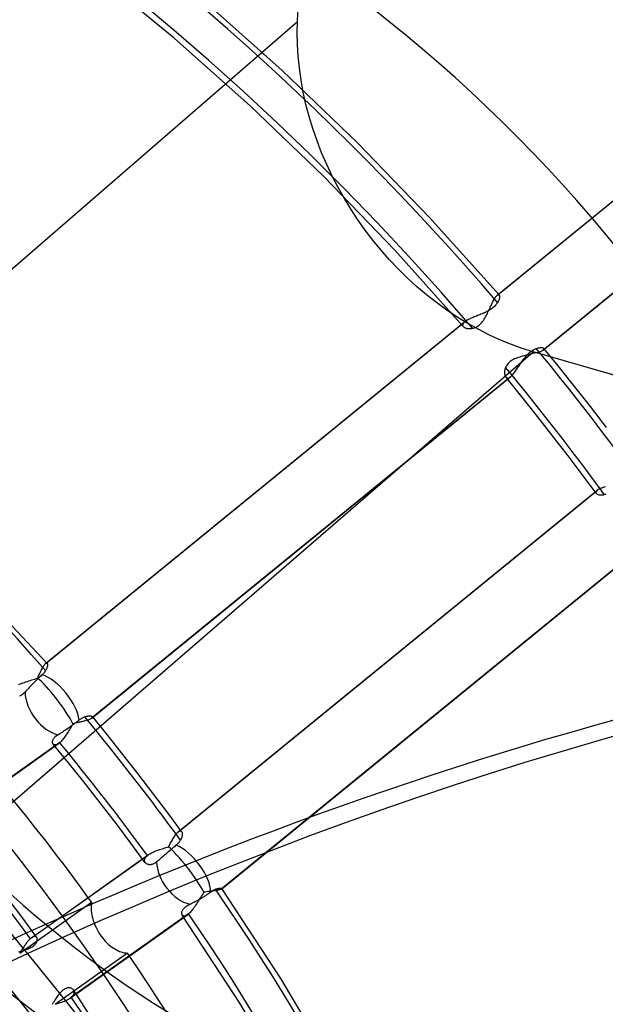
# Model space of a CAD drawing. Header units: millimetres. Extents: x -138 to 135, y -173 to 171.
# Tile 56 of 95: x 34 to 46, y 23 to 44. Entities that reach past the tile are written whole.
import ezdxf

# ---------------------------------------------------------------- set-up
doc = ezdxf.new("R2010")
doc.units = ezdxf.units.MM
doc.layers.add('MAIN-1', color=7, linetype='Continuous')

msp = doc.modelspace()

# ---------------------------------------------------------------- linework, layer by layer
at = {"layer": 'MAIN-1'}
for p, q in [((43.744, 37.735), (52.523, 44.899)), ((43.754, 37.743), (52.542, 44.913)), ((36.973, 43.124), (35.342, 44.468)), ((39.238, 42.447), (37.62, 43.886)), ((53.473, 43.739), (44.698, 36.58)), ((44.711, 36.588), (53.49, 43.752)), ((16.219, 23.262), (39.557, 43.473)), ((39.552, 43.238), (39.557, 43.473)), ((39.556, 42.997), (39.552, 43.238)), ((38.563, 41.709), (36.973, 43.124)), ((39.571, 42.751), (39.556, 42.997)), ((39.596, 42.502), (39.571, 42.751)), ((40.807, 40.94), (39.238, 42.447)), ((39.632, 42.249), (39.596, 42.502)), ((39.678, 41.995), (39.632, 42.249)), ((39.735, 41.739), (39.678, 41.995)), ((39.802, 41.484), (39.735, 41.739)), ((40.106, 40.227), (38.563, 41.709)), ((39.879, 41.229), (39.802, 41.484)), ((39.967, 40.975), (39.879, 41.229)), ((40.064, 40.724), (39.967, 40.975)), ((42.323, 39.369), (40.807, 40.94)), ((40.171, 40.476), (40.064, 40.724)), ((40.286, 40.232), (40.171, 40.476)), ((41.597, 38.682), (40.106, 40.227)), ((40.41, 39.994), (40.286, 40.232)), ((40.541, 39.761), (40.41, 39.994)), ((40.68, 39.534), (40.541, 39.761)), ((40.824, 39.315), (40.68, 39.534)), ((40.974, 39.103), (40.824, 39.315)), ((43.782, 37.741), (42.323, 39.369)), ((41.133, 38.894), (40.974, 39.103)), ((41.301, 38.689), (41.133, 38.894)), ((41.478, 38.488), (41.301, 38.689)), ((43.031, 37.081), (41.597, 38.682)), ((41.662, 38.293), (41.478, 38.488)), ((41.854, 38.104), (41.662, 38.293)), ((42.054, 37.922), (41.854, 38.104)), ((42.259, 37.747), (42.054, 37.922)), ((42.47, 37.581), (42.259, 37.747)), ((42.685, 37.425), (42.47, 37.581)), ((43.632, 37.558), (43.643, 37.581)), ((43.643, 37.581), (43.654, 37.603)), ((43.654, 37.603), (43.665, 37.624)), ((43.665, 37.624), (43.676, 37.643)), ((43.676, 37.643), (43.687, 37.661)), ((43.687, 37.661), (43.697, 37.678)), ((43.697, 37.678), (43.707, 37.693)), ((43.707, 37.693), (43.717, 37.706)), ((43.717, 37.706), (43.726, 37.718)), ((43.726, 37.718), (43.735, 37.728)), ((43.735, 37.728), (43.744, 37.735)), ((43.752, 37.584), (43.742, 37.569)), ((43.744, 37.735), (43.745, 37.737)), ((43.745, 37.737), (43.747, 37.738)), ((43.747, 37.738), (43.749, 37.739)), ((43.749, 37.739), (43.751, 37.741)), ((43.751, 37.741), (43.753, 37.742)), ((43.761, 37.601), (43.752, 37.584)), ((43.753, 37.742), (43.754, 37.743)), ((43.754, 37.743), (43.76, 37.745)), ((43.76, 37.745), (43.765, 37.747)), ((43.769, 37.617), (43.761, 37.601)), ((43.765, 37.747), (43.77, 37.747)), ((43.775, 37.633), (43.769, 37.617)), ((43.77, 37.747), (43.775, 37.746)), ((43.775, 37.746), (43.779, 37.744)), ((43.781, 37.648), (43.775, 37.633)), ((43.779, 37.744), (43.782, 37.74)), ((43.785, 37.662), (43.781, 37.648)), ((43.782, 37.74), (43.785, 37.735)), ((43.785, 37.735), (43.788, 37.728)), ((43.788, 37.676), (43.785, 37.662)), ((43.788, 37.728), (43.79, 37.72)), ((43.79, 37.689), (43.788, 37.676)), ((43.79, 37.72), (43.791, 37.711)), ((43.791, 37.7), (43.79, 37.689)), ((43.791, 37.711), (43.791, 37.7)), ((42.906, 37.278), (42.685, 37.425)), ((43.495, 37.377), (43.472, 37.366)), ((43.518, 37.388), (43.495, 37.377)), ((43.54, 37.4), (43.518, 37.388)), ((43.537, 37.355), (43.549, 37.381)), ((43.562, 37.412), (43.54, 37.4)), ((43.549, 37.381), (43.561, 37.407)), ((43.561, 37.407), (43.573, 37.433)), ((43.584, 37.424), (43.562, 37.412)), ((43.573, 37.433), (43.585, 37.459)), ((43.604, 37.437), (43.584, 37.424)), ((43.585, 37.459), (43.597, 37.484)), ((43.597, 37.484), (43.609, 37.509)), ((43.624, 37.451), (43.604, 37.437)), ((43.609, 37.509), (43.62, 37.534)), ((43.62, 37.534), (43.632, 37.558)), ((43.642, 37.465), (43.624, 37.451)), ((43.66, 37.479), (43.642, 37.465)), ((43.677, 37.494), (43.66, 37.479)), ((43.692, 37.509), (43.677, 37.494)), ((43.707, 37.524), (43.692, 37.509)), ((43.72, 37.539), (43.707, 37.524)), ((43.731, 37.554), (43.72, 37.539)), ((43.742, 37.569), (43.731, 37.554)), ((34.277, 30.011), (43.059, 37.177)), ((34.287, 30.018), (43.079, 37.191)), ((43.129, 37.141), (42.906, 37.278)), ((43.059, 37.177), (43.047, 37.166)), ((43.062, 37.179), (43.059, 37.177)), ((43.065, 37.182), (43.062, 37.179)), ((43.068, 37.184), (43.065, 37.182)), ((43.072, 37.186), (43.068, 37.184)), ((43.075, 37.189), (43.072, 37.186)), ((43.079, 37.191), (43.075, 37.189)), ((43.092, 37.2), (43.079, 37.191)), ((43.107, 37.209), (43.092, 37.2)), ((43.124, 37.218), (43.107, 37.209)), ((43.141, 37.227), (43.124, 37.218)), ((43.159, 37.236), (43.141, 37.227)), ((43.178, 37.245), (43.159, 37.236)), ((43.198, 37.254), (43.178, 37.245)), ((43.219, 37.263), (43.198, 37.254)), ((43.24, 37.272), (43.219, 37.263)), ((43.262, 37.28), (43.24, 37.272)), ((43.285, 37.289), (43.262, 37.28)), ((43.307, 37.298), (43.285, 37.289)), ((43.331, 37.308), (43.307, 37.298)), ((43.354, 37.317), (43.331, 37.308)), ((43.377, 37.326), (43.354, 37.317)), ((43.401, 37.336), (43.377, 37.326)), ((43.425, 37.346), (43.401, 37.336)), ((43.421, 37.166), (43.438, 37.187)), ((43.448, 37.356), (43.425, 37.346)), ((43.438, 37.187), (43.454, 37.209)), ((43.472, 37.366), (43.448, 37.356)), ((43.454, 37.209), (43.469, 37.232)), ((43.469, 37.232), (43.484, 37.256)), ((43.484, 37.256), (43.498, 37.28)), ((43.498, 37.28), (43.511, 37.305)), ((43.511, 37.305), (43.524, 37.33)), ((43.524, 37.33), (43.537, 37.355)), ((43.02, 37.125), (43.018, 37.115)), ((43.018, 37.115), (43.018, 37.106)), ((43.018, 37.106), (43.021, 37.097)), ((43.023, 37.135), (43.02, 37.125)), ((43.021, 37.097), (43.025, 37.088)), ((43.029, 37.145), (43.023, 37.135)), ((43.025, 37.088), (43.031, 37.08)), ((43.037, 37.156), (43.029, 37.145)), ((43.031, 37.08), (43.039, 37.072)), ((43.047, 37.166), (43.037, 37.156)), ((43.039, 37.072), (43.048, 37.065)), ((43.048, 37.065), (43.059, 37.059)), ((43.059, 37.059), (43.071, 37.053)), ((43.071, 37.053), (43.085, 37.048)), ((43.085, 37.048), (43.1, 37.044)), ((43.1, 37.044), (43.116, 37.041)), ((43.116, 37.041), (43.133, 37.038)), ((43.355, 37.015), (43.129, 37.141)), ((43.133, 37.038), (43.151, 37.037)), ((43.151, 37.037), (43.169, 37.036)), ((43.169, 37.036), (43.188, 37.037)), ((43.188, 37.037), (43.208, 37.039)), ((43.208, 37.039), (43.228, 37.043)), ((43.228, 37.043), (43.248, 37.048)), ((43.248, 37.048), (43.267, 37.054)), ((43.267, 37.054), (43.287, 37.062)), ((43.287, 37.062), (43.307, 37.071)), ((43.307, 37.071), (43.327, 37.083)), ((43.327, 37.083), (43.347, 37.096)), ((43.347, 37.096), (43.367, 37.111)), ((43.583, 36.9), (43.355, 37.015)), ((43.367, 37.111), (43.385, 37.128)), ((43.385, 37.128), (43.403, 37.146)), ((43.403, 37.146), (43.421, 37.166)), ((43.811, 36.796), (43.583, 36.9)), ((44.04, 36.703), (43.811, 36.796)), ((21.415, 16.566), (44.493, 36.551)), ((44.267, 36.621), (44.04, 36.703)), ((44.493, 36.551), (44.267, 36.621)), ((44.428, 36.54), (44.447, 36.556)), ((44.447, 36.556), (44.467, 36.57)), ((44.467, 36.57), (44.486, 36.583)), ((44.486, 36.583), (44.506, 36.594)), ((86.062, 24.551), (44.493, 36.551)), ((44.506, 36.594), (44.525, 36.604)), ((44.525, 36.604), (44.544, 36.613)), ((44.544, 36.613), (44.562, 36.62)), ((44.562, 36.62), (44.584, 36.627)), ((44.584, 36.627), (44.604, 36.632)), ((44.604, 36.632), (44.623, 36.635)), ((44.638, 36.552), (44.618, 36.545)), ((44.623, 36.635), (44.642, 36.638)), ((44.656, 36.559), (44.638, 36.552)), ((44.642, 36.638), (44.658, 36.638)), ((44.672, 36.566), (44.656, 36.559)), ((44.658, 36.638), (44.674, 36.638)), ((44.686, 36.573), (44.672, 36.566)), ((44.674, 36.638), (44.687, 36.637)), ((44.698, 36.58), (44.686, 36.573)), ((44.687, 36.637), (44.699, 36.634)), ((44.701, 36.581), (44.698, 36.58)), ((44.699, 36.634), (44.709, 36.631)), ((44.703, 36.583), (44.701, 36.581)), ((44.705, 36.584), (44.703, 36.583)), ((44.707, 36.586), (44.705, 36.584)), ((44.709, 36.587), (44.707, 36.586)), ((44.709, 36.631), (44.716, 36.627)), ((44.711, 36.588), (44.709, 36.587)), ((44.718, 36.595), (44.711, 36.588)), ((44.716, 36.627), (44.722, 36.622)), ((44.722, 36.601), (44.718, 36.595)), ((44.722, 36.622), (44.725, 36.617)), ((45.019, 36.256), (44.722, 36.622)), ((44.725, 36.607), (44.722, 36.601)), ((44.725, 36.617), (44.726, 36.612)), ((44.726, 36.612), (44.725, 36.607)), ((44.016, 36.345), (43.997, 36.329)), ((44.037, 36.361), (44.016, 36.345)), ((44.059, 36.375), (44.037, 36.361)), ((44.083, 36.388), (44.059, 36.375)), ((44.108, 36.4), (44.083, 36.388)), ((44.133, 36.411), (44.108, 36.4)), ((44.16, 36.421), (44.133, 36.411)), ((44.187, 36.431), (44.16, 36.421)), ((44.215, 36.44), (44.187, 36.431)), ((44.243, 36.448), (44.215, 36.44)), ((44.271, 36.456), (44.243, 36.448)), ((44.253, 36.333), (44.269, 36.356)), ((44.269, 36.356), (44.285, 36.379)), ((44.3, 36.464), (44.271, 36.456)), ((44.285, 36.379), (44.302, 36.402)), ((44.328, 36.471), (44.3, 36.464)), ((44.302, 36.402), (44.319, 36.424)), ((44.319, 36.424), (44.336, 36.446)), ((44.357, 36.478), (44.328, 36.471)), ((44.336, 36.446), (44.354, 36.467)), ((44.354, 36.467), (44.372, 36.487)), ((44.386, 36.485), (44.357, 36.478)), ((44.372, 36.487), (44.39, 36.506)), ((44.415, 36.491), (44.386, 36.485)), ((44.39, 36.506), (44.409, 36.524)), ((44.409, 36.524), (44.428, 36.54)), ((44.443, 36.498), (44.415, 36.491)), ((44.471, 36.505), (44.443, 36.498)), ((44.498, 36.511), (44.471, 36.505)), ((44.524, 36.518), (44.498, 36.511)), ((44.55, 36.525), (44.524, 36.518)), ((44.574, 36.531), (44.55, 36.525)), ((44.597, 36.538), (44.574, 36.531)), ((44.618, 36.545), (44.597, 36.538)), ((43.899, 36.147), (43.897, 36.13)), ((43.902, 36.165), (43.899, 36.147)), ((43.906, 36.183), (43.902, 36.165)), ((43.912, 36.202), (43.906, 36.183)), ((43.919, 36.221), (43.912, 36.202)), ((43.928, 36.239), (43.919, 36.221)), ((43.938, 36.258), (43.928, 36.239)), ((43.95, 36.277), (43.938, 36.258)), ((43.964, 36.295), (43.95, 36.277)), ((43.98, 36.312), (43.964, 36.295)), ((43.997, 36.329), (43.98, 36.312)), ((44.107, 36.117), (44.12, 36.136)), ((44.12, 36.136), (44.134, 36.156)), ((44.134, 36.156), (44.149, 36.176)), ((44.149, 36.176), (44.163, 36.197)), ((44.163, 36.197), (44.177, 36.219)), ((44.177, 36.219), (44.192, 36.241)), ((44.192, 36.241), (44.207, 36.264)), ((44.207, 36.264), (44.222, 36.287)), ((44.222, 36.287), (44.237, 36.31)), ((44.237, 36.31), (44.253, 36.333)), ((45.314, 35.887), (45.019, 36.256)), ((44.011, 36.018), (35.235, 28.858)), ((35.248, 28.867), (44.028, 36.031)), ((43.897, 36.13), (43.897, 36.113)), ((43.897, 36.113), (43.897, 36.097)), ((43.897, 36.097), (43.898, 36.082)), ((43.898, 36.082), (43.901, 36.067)), ((43.901, 36.067), (43.905, 36.054)), ((43.905, 36.054), (43.909, 36.042)), ((43.909, 36.042), (43.915, 36.031)), ((43.915, 36.031), (43.921, 36.022)), ((43.921, 36.022), (43.929, 36.013)), ((44.231, 35.641), (43.921, 36.021)), ((43.929, 36.013), (43.938, 36.007)), ((43.938, 36.007), (43.948, 36.003)), ((43.948, 36.003), (43.959, 36.001)), ((43.959, 36.001), (43.971, 36.002)), ((43.971, 36.002), (43.983, 36.005)), ((43.983, 36.005), (43.997, 36.01)), ((43.997, 36.01), (44.011, 36.018)), ((44.011, 36.018), (44.013, 36.02)), ((44.013, 36.02), (44.016, 36.022)), ((44.016, 36.022), (44.019, 36.024)), ((44.019, 36.024), (44.022, 36.027)), ((44.022, 36.027), (44.025, 36.029)), ((44.025, 36.029), (44.028, 36.031)), ((44.028, 36.031), (44.04, 36.042)), ((44.04, 36.042), (44.053, 36.055)), ((44.053, 36.055), (44.066, 36.068)), ((44.066, 36.068), (44.079, 36.083)), ((44.079, 36.083), (44.093, 36.1)), ((44.093, 36.1), (44.107, 36.117)), ((45.674, 35.427), (45.314, 35.887)), ((44.537, 35.258), (44.231, 35.641)), ((46.031, 34.964), (45.674, 35.427)), ((44.884, 34.814), (44.537, 35.258)), ((45.228, 34.367), (44.884, 34.814)), ((45.522, 33.976), (45.228, 34.367)), ((45.814, 33.583), (45.522, 33.976)), ((45.86, 33.659), (45.848, 33.651)), ((45.874, 33.666), (45.86, 33.659)), ((45.89, 33.674), (45.874, 33.666)), ((45.907, 33.681), (45.89, 33.674)), ((45.925, 33.689), (45.907, 33.681)), ((45.944, 33.697), (45.925, 33.689)), ((45.965, 33.704), (45.944, 33.697)), ((45.986, 33.712), (45.965, 33.704)), ((46.009, 33.719), (45.986, 33.712)), ((37.058, 26.48), (45.833, 33.64)), ((37.073, 26.491), (45.848, 33.651)), ((45.81, 33.614), (45.808, 33.605)), ((45.808, 33.605), (45.808, 33.597)), ((45.808, 33.597), (45.81, 33.589)), ((45.815, 33.622), (45.81, 33.614)), ((45.81, 33.589), (45.814, 33.582)), ((45.814, 33.582), (45.82, 33.576)), ((45.823, 33.631), (45.815, 33.622)), ((45.82, 33.576), (45.827, 33.57)), ((45.833, 33.64), (45.823, 33.631)), ((45.827, 33.57), (45.836, 33.565)), ((45.835, 33.642), (45.833, 33.64)), ((45.837, 33.644), (45.835, 33.642)), ((45.836, 33.565), (45.846, 33.561)), ((45.84, 33.646), (45.837, 33.644)), ((45.842, 33.647), (45.84, 33.646)), ((45.845, 33.649), (45.842, 33.647)), ((45.848, 33.651), (45.845, 33.649)), ((45.846, 33.561), (45.858, 33.557)), ((45.858, 33.557), (45.87, 33.553)), ((45.87, 33.553), (45.885, 33.551)), ((45.885, 33.551), (45.9, 33.549)), ((45.9, 33.549), (45.916, 33.548)), ((45.916, 33.548), (45.932, 33.548)), ((45.932, 33.548), (45.95, 33.55)), ((45.95, 33.55), (45.968, 33.552)), ((45.968, 33.552), (45.987, 33.556)), ((45.987, 33.556), (46.006, 33.562)), ((46.006, 33.562), (46.027, 33.569)), ((34.31, 30.016), (31.675, 32.813)), ((46.753, 32.456), (37.961, 25.283)), ((37.969, 25.288), (46.774, 32.473)), ((34.216, 29.927), (34.226, 29.944)), ((34.226, 29.944), (34.235, 29.959)), ((34.235, 29.959), (34.244, 29.973)), ((34.244, 29.973), (34.253, 29.985)), ((34.253, 29.985), (34.262, 29.996)), ((34.262, 29.996), (34.27, 30.004)), ((34.27, 30.004), (34.277, 30.011)), ((34.277, 30.011), (34.279, 30.012)), ((34.279, 30.012), (34.281, 30.014)), ((34.281, 30.014), (34.282, 30.015)), ((34.282, 30.015), (34.284, 30.016)), ((34.284, 30.016), (34.286, 30.017)), ((34.286, 30.017), (34.287, 30.018)), ((34.287, 30.018), (34.292, 30.02)), ((34.292, 30.02), (34.296, 30.021)), ((34.296, 30.021), (34.301, 30.021)), ((34.301, 30.021), (34.304, 30.02)), ((34.304, 30.02), (34.308, 30.018)), ((34.308, 30.018), (34.311, 30.016)), ((34.311, 30.016), (34.314, 30.011)), ((34.315, 29.953), (34.312, 29.94)), ((34.314, 30.011), (34.316, 30.004)), ((34.317, 29.966), (34.315, 29.953)), ((34.316, 30.004), (34.318, 29.997)), ((34.318, 29.977), (34.317, 29.966)), ((34.318, 29.997), (34.318, 29.987)), ((34.318, 29.987), (34.318, 29.977)), ((34.123, 29.732), (34.134, 29.756)), ((34.134, 29.756), (34.145, 29.78)), ((34.145, 29.78), (34.155, 29.803)), ((34.17, 29.743), (34.152, 29.726)), ((34.155, 29.803), (34.166, 29.826)), ((34.166, 29.826), (34.176, 29.849)), ((34.187, 29.76), (34.17, 29.743)), ((34.176, 29.849), (34.186, 29.87)), ((34.186, 29.87), (34.197, 29.89)), ((34.205, 29.776), (34.187, 29.76)), ((34.197, 29.89), (34.207, 29.909)), ((34.22, 29.791), (34.205, 29.776)), ((34.207, 29.909), (34.216, 29.927)), ((34.234, 29.805), (34.22, 29.791)), ((34.246, 29.82), (34.234, 29.805)), ((34.258, 29.834), (34.246, 29.82)), ((34.268, 29.849), (34.258, 29.834)), ((34.278, 29.863), (34.268, 29.849)), ((34.287, 29.88), (34.278, 29.863)), ((34.295, 29.896), (34.287, 29.88)), ((34.302, 29.911), (34.295, 29.896)), ((34.307, 29.926), (34.302, 29.911)), ((34.312, 29.94), (34.307, 29.926)), ((33.72, 29.571), (33.747, 29.583)), ((33.747, 29.583), (33.775, 29.595)), ((33.775, 29.595), (33.804, 29.606)), ((33.804, 29.606), (33.834, 29.617)), ((33.834, 29.617), (33.864, 29.628)), ((33.864, 29.628), (33.895, 29.638)), ((33.895, 29.638), (33.926, 29.648)), ((33.926, 29.648), (33.958, 29.658)), ((33.955, 29.528), (33.935, 29.508)), ((33.975, 29.549), (33.955, 29.528)), ((33.958, 29.658), (33.989, 29.668)), ((33.995, 29.57), (33.975, 29.549)), ((33.989, 29.668), (34.021, 29.677)), ((34.015, 29.59), (33.995, 29.57)), ((34.034, 29.61), (34.015, 29.59)), ((34.021, 29.677), (34.052, 29.687)), ((34.053, 29.629), (34.034, 29.61)), ((34.052, 29.687), (34.082, 29.697)), ((34.073, 29.648), (34.053, 29.629)), ((34.093, 29.668), (34.073, 29.648)), ((34.082, 29.697), (34.113, 29.707)), ((34.113, 29.688), (34.093, 29.668)), ((34.113, 29.707), (34.123, 29.732)), ((34.133, 29.707), (34.113, 29.688)), ((34.152, 29.726), (34.133, 29.707)), ((33.751, 29.335), (33.735, 29.327)), ((33.767, 29.344), (33.751, 29.335)), ((33.783, 29.355), (33.767, 29.344)), ((33.799, 29.367), (33.783, 29.355)), ((33.815, 29.381), (33.799, 29.367)), ((33.831, 29.396), (33.815, 29.381)), ((33.847, 29.413), (33.831, 29.396)), ((33.864, 29.432), (33.847, 29.413)), ((33.882, 29.451), (33.864, 29.432)), ((33.899, 29.47), (33.882, 29.451)), ((33.917, 29.488), (33.899, 29.47)), ((33.935, 29.508), (33.917, 29.488)), ((35.141, 28.908), (35.161, 28.911)), ((35.161, 28.911), (35.179, 28.914)), ((35.179, 28.914), (35.195, 28.915)), ((35.195, 28.915), (35.211, 28.915)), ((35.211, 28.915), (35.224, 28.913)), ((35.224, 28.913), (35.236, 28.911)), ((35.236, 28.911), (35.246, 28.908)), ((34.796, 28.691), (34.819, 28.708)), ((34.819, 28.708), (34.843, 28.725)), ((34.837, 28.725), (34.822, 28.701)), ((34.852, 28.748), (34.837, 28.725)), ((34.843, 28.725), (34.868, 28.743)), ((34.878, 28.754), (34.852, 28.748)), ((34.868, 28.743), (34.892, 28.761)), ((34.905, 28.761), (34.878, 28.754)), ((34.892, 28.761), (34.916, 28.778)), ((34.931, 28.767), (34.905, 28.761)), ((34.916, 28.778), (34.939, 28.796)), ((34.957, 28.773), (34.931, 28.767)), ((34.939, 28.796), (34.96, 28.812)), ((34.983, 28.779), (34.957, 28.773)), ((34.96, 28.812), (34.981, 28.828)), ((34.981, 28.828), (34.993, 28.837)), ((35.009, 28.785), (34.983, 28.779)), ((34.993, 28.837), (35.005, 28.846)), ((35.005, 28.846), (35.017, 28.854)), ((35.034, 28.791), (35.009, 28.785)), ((35.017, 28.854), (35.029, 28.862)), ((35.029, 28.862), (35.041, 28.869)), ((35.058, 28.797), (35.034, 28.791)), ((35.041, 28.869), (35.053, 28.875)), ((35.053, 28.875), (35.065, 28.881)), ((35.081, 28.803), (35.058, 28.797)), ((35.065, 28.881), (35.077, 28.886)), ((35.077, 28.886), (35.088, 28.891)), ((35.104, 28.809), (35.081, 28.803)), ((35.088, 28.891), (35.1, 28.895)), ((35.1, 28.895), (35.121, 28.902)), ((35.125, 28.815), (35.104, 28.809)), ((35.121, 28.902), (35.141, 28.908)), ((35.145, 28.821), (35.125, 28.815)), ((35.164, 28.827), (35.145, 28.821)), ((35.182, 28.833), (35.164, 28.827)), ((35.198, 28.84), (35.182, 28.833)), ((35.212, 28.846), (35.198, 28.84)), ((35.225, 28.852), (35.212, 28.846)), ((35.235, 28.858), (35.225, 28.852)), ((35.238, 28.86), (35.235, 28.858)), ((35.24, 28.861), (35.238, 28.86)), ((35.242, 28.863), (35.24, 28.861)), ((35.244, 28.864), (35.242, 28.863)), ((35.246, 28.866), (35.244, 28.864)), ((35.246, 28.908), (35.253, 28.904)), ((35.248, 28.867), (35.246, 28.866)), ((35.254, 28.873), (35.248, 28.867)), ((35.253, 28.904), (35.259, 28.899)), ((35.259, 28.879), (35.254, 28.873)), ((35.259, 28.899), (35.261, 28.895)), ((35.567, 28.522), (35.259, 28.899)), ((35.262, 28.884), (35.259, 28.879)), ((35.261, 28.895), (35.262, 28.89)), ((35.262, 28.89), (35.262, 28.884)), ((34.489, 28.486), (34.503, 28.497)), ((34.503, 28.497), (34.518, 28.508)), ((34.518, 28.508), (34.534, 28.518)), ((34.534, 28.518), (34.555, 28.531)), ((34.555, 28.531), (34.578, 28.545)), ((34.578, 28.545), (34.601, 28.559)), ((34.601, 28.559), (34.624, 28.574)), ((34.624, 28.574), (34.647, 28.59)), ((34.647, 28.59), (34.671, 28.605)), ((34.671, 28.605), (34.695, 28.621)), ((34.706, 28.513), (34.692, 28.491)), ((34.695, 28.621), (34.72, 28.638)), ((34.721, 28.535), (34.706, 28.513)), ((34.72, 28.638), (34.745, 28.656)), ((34.736, 28.558), (34.721, 28.535)), ((34.75, 28.582), (34.736, 28.558)), ((34.745, 28.656), (34.771, 28.673)), ((34.765, 28.605), (34.75, 28.582)), ((34.779, 28.629), (34.765, 28.605)), ((34.771, 28.673), (34.796, 28.691)), ((34.794, 28.653), (34.779, 28.629)), ((34.808, 28.677), (34.794, 28.653)), ((34.822, 28.701), (34.808, 28.677)), ((35.871, 28.142), (35.567, 28.522)), ((32.097, 26.589), (34.551, 28.335)), ((34.575, 28.353), (32.123, 26.609)), ((34.423, 28.376), (34.424, 28.386)), ((34.423, 28.367), (34.423, 28.376)), ((34.423, 28.357), (34.423, 28.367)), ((34.425, 28.349), (34.423, 28.357)), ((34.424, 28.386), (34.427, 28.397)), ((34.427, 28.34), (34.425, 28.349)), ((34.427, 28.397), (34.43, 28.407)), ((34.431, 28.333), (34.427, 28.34)), ((34.43, 28.407), (34.435, 28.419)), ((34.435, 28.326), (34.431, 28.333)), ((34.435, 28.419), (34.441, 28.43)), ((34.44, 28.32), (34.435, 28.326)), ((34.76, 27.93), (34.437, 28.324)), ((34.447, 28.315), (34.44, 28.32)), ((34.441, 28.43), (34.448, 28.441)), ((34.454, 28.31), (34.447, 28.315)), ((34.448, 28.441), (34.456, 28.453)), ((34.462, 28.307), (34.454, 28.31)), ((34.456, 28.453), (34.466, 28.464)), ((34.471, 28.306), (34.462, 28.307)), ((34.466, 28.464), (34.477, 28.475)), ((34.481, 28.305), (34.471, 28.306)), ((34.477, 28.475), (34.489, 28.486)), ((34.491, 28.307), (34.481, 28.305)), ((34.502, 28.309), (34.491, 28.307)), ((34.514, 28.313), (34.502, 28.309)), ((34.526, 28.319), (34.514, 28.313)), ((34.538, 28.326), (34.526, 28.319)), ((34.551, 28.335), (34.538, 28.326)), ((34.555, 28.337), (34.551, 28.335)), ((34.559, 28.34), (34.555, 28.337)), ((34.563, 28.343), (34.559, 28.34)), ((34.567, 28.346), (34.563, 28.343)), ((34.571, 28.35), (34.567, 28.346)), ((34.575, 28.353), (34.571, 28.35)), ((34.589, 28.366), (34.575, 28.353)), ((34.603, 28.38), (34.589, 28.366)), ((34.618, 28.396), (34.603, 28.38)), ((34.632, 28.413), (34.618, 28.396)), ((34.647, 28.431), (34.632, 28.413)), ((34.662, 28.45), (34.647, 28.431)), ((34.677, 28.47), (34.662, 28.45)), ((34.692, 28.491), (34.677, 28.47)), ((36.212, 27.706), (35.871, 28.142)), ((35.078, 27.532), (34.76, 27.93)), ((36.55, 27.268), (36.212, 27.706)), ((35.422, 27.093), (35.078, 27.532)), ((36.842, 26.879), (36.55, 27.268)), ((35.762, 26.651), (35.422, 27.093)), ((37.13, 26.488), (36.842, 26.879)), ((36.067, 26.245), (35.762, 26.651)), ((37.002, 26.418), (37.014, 26.434)), ((37.014, 26.434), (37.025, 26.448)), ((37.025, 26.448), (37.036, 26.46)), ((37.036, 26.46), (37.048, 26.471)), ((37.048, 26.471), (37.058, 26.48)), ((37.058, 26.48), (37.061, 26.482)), ((37.061, 26.482), (37.063, 26.484)), ((37.063, 26.484), (37.065, 26.486)), ((37.065, 26.486), (37.068, 26.488)), ((37.068, 26.488), (37.07, 26.489)), ((37.07, 26.489), (37.073, 26.491)), ((37.073, 26.491), (37.085, 26.497)), ((37.085, 26.497), (37.096, 26.501)), ((37.096, 26.501), (37.106, 26.501)), ((37.106, 26.501), (37.115, 26.499)), ((37.115, 26.499), (37.123, 26.495)), ((37.123, 26.495), (37.13, 26.488)), ((37.13, 26.488), (37.135, 26.479)), ((37.135, 26.479), (37.139, 26.468)), ((37.139, 26.468), (37.141, 26.455)), ((37.141, 26.455), (37.142, 26.441)), ((37.142, 26.441), (37.142, 26.425)), ((36.368, 25.835), (36.067, 26.245)), ((36.879, 26.214), (36.891, 26.237)), ((36.891, 26.237), (36.904, 26.26)), ((36.904, 26.26), (36.916, 26.282)), ((36.916, 26.282), (36.929, 26.304)), ((36.929, 26.304), (36.941, 26.325)), ((36.941, 26.325), (36.954, 26.346)), ((36.954, 26.346), (36.966, 26.365)), ((36.966, 26.365), (36.978, 26.384)), ((36.978, 26.384), (36.99, 26.402)), ((36.99, 26.402), (37.002, 26.418)), ((37.039, 26.224), (37.029, 26.214)), ((37.05, 26.235), (37.039, 26.224)), ((37.059, 26.245), (37.05, 26.235)), ((37.068, 26.256), (37.059, 26.245)), ((37.077, 26.267), (37.068, 26.256)), ((37.085, 26.278), (37.077, 26.267)), ((37.092, 26.288), (37.085, 26.278)), ((37.099, 26.299), (37.092, 26.288)), ((37.106, 26.31), (37.099, 26.299)), ((37.116, 26.331), (37.106, 26.31)), ((37.125, 26.351), (37.116, 26.331)), ((37.132, 26.371), (37.125, 26.351)), ((37.137, 26.39), (37.132, 26.371)), ((37.14, 26.408), (37.137, 26.39)), ((37.142, 26.425), (37.14, 26.408)), ((36.438, 26.006), (36.455, 26.018)), ((36.455, 26.018), (36.474, 26.029)), ((36.474, 26.029), (36.495, 26.041)), ((36.495, 26.041), (36.516, 26.052)), ((36.516, 26.052), (36.539, 26.062)), ((36.539, 26.062), (36.563, 26.073)), ((36.563, 26.073), (36.588, 26.083)), ((36.588, 26.083), (36.613, 26.092)), ((36.613, 26.092), (36.639, 26.101)), ((36.639, 26.101), (36.665, 26.11)), ((36.665, 26.11), (36.692, 26.119)), ((36.692, 26.119), (36.719, 26.128)), ((36.719, 26.128), (36.747, 26.136)), ((36.747, 26.136), (36.774, 26.144)), ((36.774, 26.144), (36.801, 26.152)), ((36.819, 26.034), (36.795, 26.014)), ((36.801, 26.152), (36.827, 26.16)), ((36.842, 26.054), (36.819, 26.034)), ((36.827, 26.16), (36.854, 26.168)), ((36.864, 26.073), (36.842, 26.054)), ((36.854, 26.168), (36.866, 26.191)), ((36.886, 26.092), (36.864, 26.073)), ((36.866, 26.191), (36.879, 26.214)), ((36.909, 26.112), (36.886, 26.092)), ((36.932, 26.131), (36.909, 26.112)), ((36.955, 26.151), (36.932, 26.131)), ((36.977, 26.169), (36.955, 26.151)), ((36.997, 26.187), (36.977, 26.169)), ((37.017, 26.204), (36.997, 26.187)), ((37.029, 26.214), (37.017, 26.204)), ((33.96, 24.242), (36.412, 25.986)), ((33.983, 24.26), (36.438, 26.006)), ((36.352, 25.887), (36.354, 25.898)), ((36.352, 25.877), (36.352, 25.887)), ((36.354, 25.868), (36.352, 25.877)), ((36.354, 25.898), (36.356, 25.909)), ((36.356, 25.858), (36.354, 25.868)), ((36.356, 25.909), (36.36, 25.919)), ((36.36, 25.849), (36.356, 25.858)), ((36.36, 25.919), (36.365, 25.93)), ((36.364, 25.84), (36.36, 25.849)), ((36.37, 25.832), (36.364, 25.84)), ((36.365, 25.93), (36.372, 25.941)), ((36.377, 25.825), (36.37, 25.832)), ((36.372, 25.941), (36.38, 25.952)), ((36.385, 25.817), (36.377, 25.825)), ((36.38, 25.952), (36.389, 25.963)), ((36.394, 25.811), (36.385, 25.817)), ((36.389, 25.963), (36.4, 25.975)), ((36.404, 25.805), (36.394, 25.811)), ((36.4, 25.975), (36.412, 25.986)), ((36.412, 25.986), (36.416, 25.989)), ((36.416, 25.989), (36.42, 25.992)), ((36.42, 25.992), (36.424, 25.996)), ((36.424, 25.996), (36.429, 25.999)), ((36.429, 25.999), (36.433, 26.003)), ((36.433, 26.003), (36.438, 26.006)), ((36.556, 25.818), (36.54, 25.809)), ((36.572, 25.827), (36.556, 25.818)), ((36.587, 25.838), (36.572, 25.827)), ((36.603, 25.851), (36.587, 25.838)), ((36.622, 25.867), (36.603, 25.851)), ((36.642, 25.884), (36.622, 25.867)), ((36.663, 25.902), (36.642, 25.884)), ((36.684, 25.92), (36.663, 25.902)), ((36.705, 25.938), (36.684, 25.92)), ((36.726, 25.956), (36.705, 25.938)), ((36.748, 25.975), (36.726, 25.956)), ((36.772, 25.994), (36.748, 25.975)), ((36.795, 26.014), (36.772, 25.994)), ((36.415, 25.801), (36.404, 25.805)), ((36.426, 25.797), (36.415, 25.801)), ((36.439, 25.794), (36.426, 25.797)), ((36.452, 25.792), (36.439, 25.794)), ((36.465, 25.792), (36.452, 25.792)), ((36.479, 25.792), (36.465, 25.792)), ((36.494, 25.794), (36.479, 25.792)), ((36.509, 25.798), (36.494, 25.794)), ((36.525, 25.803), (36.509, 25.798)), ((36.54, 25.809), (36.525, 25.803)), ((37.581, 25.192), (37.564, 25.167)), ((37.597, 25.217), (37.581, 25.192)), ((37.624, 25.22), (37.597, 25.217)), ((37.65, 25.224), (37.624, 25.22)), ((37.676, 25.228), (37.65, 25.224)), ((37.701, 25.231), (37.676, 25.228)), ((37.679, 25.18), (37.7, 25.194)), ((37.7, 25.194), (37.72, 25.208)), ((37.726, 25.234), (37.701, 25.231)), ((37.72, 25.208), (37.739, 25.222)), ((37.75, 25.238), (37.726, 25.234)), ((37.739, 25.222), (37.754, 25.232)), ((37.774, 25.241), (37.75, 25.238)), ((37.754, 25.232), (37.768, 25.241)), ((37.768, 25.241), (37.782, 25.25)), ((37.796, 25.244), (37.774, 25.241)), ((37.782, 25.25), (37.796, 25.258)), ((37.796, 25.258), (37.81, 25.265)), ((37.818, 25.248), (37.796, 25.244)), ((37.81, 25.265), (37.823, 25.272)), ((37.839, 25.251), (37.818, 25.248)), ((37.823, 25.272), (37.836, 25.277)), ((37.836, 25.277), (37.853, 25.284)), ((37.858, 25.255), (37.839, 25.251)), ((37.853, 25.284), (37.869, 25.289)), ((37.876, 25.258), (37.858, 25.255)), ((37.869, 25.289), (37.884, 25.294)), ((37.893, 25.262), (37.876, 25.258)), ((37.884, 25.294), (37.899, 25.297)), ((37.908, 25.265), (37.893, 25.262)), ((37.899, 25.297), (37.912, 25.3)), ((37.922, 25.269), (37.908, 25.265)), ((37.912, 25.3), (37.924, 25.302)), ((37.935, 25.272), (37.922, 25.269)), ((37.924, 25.302), (37.935, 25.303)), ((37.935, 25.303), (37.945, 25.303)), ((37.945, 25.276), (37.935, 25.272)), ((37.945, 25.303), (37.953, 25.303)), ((37.954, 25.28), (37.945, 25.276)), ((37.953, 25.303), (37.96, 25.302)), ((37.961, 25.283), (37.954, 25.28)), ((37.96, 25.302), (37.966, 25.301)), ((37.963, 25.284), (37.961, 25.283)), ((37.964, 25.285), (37.963, 25.284)), ((37.966, 25.285), (37.964, 25.285)), ((37.966, 25.301), (37.97, 25.299)), ((37.967, 25.286), (37.966, 25.285)), ((37.968, 25.287), (37.967, 25.286)), ((37.969, 25.288), (37.968, 25.287)), ((37.971, 25.289), (37.969, 25.288)), ((37.97, 25.299), (37.972, 25.297)), ((37.972, 25.291), (37.971, 25.289)), ((37.972, 25.297), (37.973, 25.295)), ((37.973, 25.293), (37.972, 25.291)), ((39.207, 23.409), (37.973, 25.297)), ((37.973, 25.295), (37.973, 25.294)), ((37.973, 25.294), (37.973, 25.293)), ((33.798, 24.673), (33.497, 25.076)), ((33.736, 23.938), (35.243, 25.01)), ((35.243, 25.01), (35.237, 24.973)), ((37.323, 24.975), (37.346, 24.986)), ((37.346, 24.986), (37.369, 24.998)), ((37.369, 24.998), (37.392, 25.01)), ((37.392, 25.01), (37.416, 25.022)), ((37.416, 25.022), (37.441, 25.035)), ((37.441, 25.035), (37.466, 25.049)), ((37.463, 25.006), (37.446, 24.979)), ((37.48, 25.033), (37.463, 25.006)), ((37.466, 25.049), (37.492, 25.063)), ((37.497, 25.061), (37.48, 25.033)), ((37.492, 25.063), (37.516, 25.078)), ((37.514, 25.088), (37.497, 25.061)), ((37.53, 25.115), (37.514, 25.088)), ((37.516, 25.078), (37.54, 25.091)), ((37.547, 25.141), (37.53, 25.115)), ((37.54, 25.091), (37.563, 25.105)), ((37.564, 25.167), (37.547, 25.141)), ((37.563, 25.105), (37.587, 25.12)), ((37.587, 25.12), (37.611, 25.135)), ((37.611, 25.135), (37.634, 25.15)), ((37.634, 25.15), (37.657, 25.165)), ((37.657, 25.165), (37.679, 25.18)), ((35.233, 24.936), (35.232, 24.898)), ((35.232, 24.898), (35.232, 24.86)), ((35.232, 24.86), (35.234, 24.821)), ((35.237, 24.973), (35.233, 24.936)), ((35.234, 24.821), (35.239, 24.781)), ((35.239, 24.781), (35.246, 24.74)), ((37.133, 24.786), (37.134, 24.797)), ((37.133, 24.775), (37.133, 24.786)), ((37.134, 24.797), (37.137, 24.808)), ((37.137, 24.808), (37.141, 24.82)), ((37.141, 24.82), (37.146, 24.833)), ((37.146, 24.833), (37.152, 24.845)), ((37.152, 24.845), (37.16, 24.858)), ((37.16, 24.858), (37.17, 24.871)), ((37.17, 24.871), (37.18, 24.884)), ((37.18, 24.884), (37.193, 24.896)), ((37.193, 24.896), (37.207, 24.908)), ((37.207, 24.908), (37.222, 24.92)), ((37.222, 24.92), (37.239, 24.932)), ((37.239, 24.932), (37.258, 24.943)), ((37.258, 24.943), (37.278, 24.954)), ((37.278, 24.954), (37.299, 24.964)), ((37.308, 24.794), (37.292, 24.778)), ((37.299, 24.964), (37.323, 24.975)), ((37.325, 24.813), (37.308, 24.794)), ((37.342, 24.833), (37.325, 24.813)), ((37.359, 24.855), (37.342, 24.833)), ((37.377, 24.878), (37.359, 24.855)), ((37.394, 24.902), (37.377, 24.878)), ((37.411, 24.927), (37.394, 24.902)), ((37.429, 24.953), (37.411, 24.927)), ((37.446, 24.979), (37.429, 24.953)), ((34.095, 24.267), (33.798, 24.673)), ((34.791, 22.994), (37.252, 24.745)), ((37.275, 24.763), (34.817, 23.014)), ((35.246, 24.74), (35.254, 24.699)), ((35.254, 24.699), (35.265, 24.656)), ((35.265, 24.656), (35.278, 24.614)), ((35.278, 24.614), (35.293, 24.571)), ((37.134, 24.765), (37.133, 24.775)), ((37.135, 24.756), (37.134, 24.765)), ((37.138, 24.748), (37.135, 24.756)), ((37.142, 24.74), (37.138, 24.748)), ((37.147, 24.733), (37.142, 24.74)), ((38.35, 22.892), (37.144, 24.737)), ((37.152, 24.728), (37.147, 24.733)), ((37.159, 24.723), (37.152, 24.728)), ((37.166, 24.72), (37.159, 24.723)), ((37.174, 24.717), (37.166, 24.72)), ((37.183, 24.717), (37.174, 24.717)), ((37.193, 24.717), (37.183, 24.717)), ((37.204, 24.72), (37.193, 24.717)), ((37.215, 24.724), (37.204, 24.72)), ((37.227, 24.729), (37.215, 24.724)), ((37.239, 24.736), (37.227, 24.729)), ((37.252, 24.744), (37.239, 24.736)), ((37.256, 24.747), (37.252, 24.744)), ((37.26, 24.75), (37.256, 24.747)), ((37.264, 24.753), (37.26, 24.75)), ((37.267, 24.756), (37.264, 24.753)), ((37.271, 24.759), (37.267, 24.756)), ((37.275, 24.763), (37.271, 24.759)), ((37.292, 24.778), (37.275, 24.763)), ((35.293, 24.571), (35.31, 24.528)), ((35.31, 24.528), (35.328, 24.487)), ((35.328, 24.487), (35.349, 24.445)), ((35.349, 24.445), (35.371, 24.405)), ((35.371, 24.405), (35.394, 24.366)), ((35.394, 24.366), (35.418, 24.329)), ((33.891, 24.168), (33.879, 24.153)), ((33.902, 24.182), (33.891, 24.168)), ((33.914, 24.196), (33.902, 24.182)), ((33.926, 24.209), (33.914, 24.196)), ((33.937, 24.22), (33.926, 24.209)), ((33.949, 24.232), (33.937, 24.22)), ((33.96, 24.242), (33.949, 24.232)), ((33.964, 24.245), (33.96, 24.242)), ((33.968, 24.248), (33.964, 24.245)), ((33.972, 24.251), (33.968, 24.248)), ((33.976, 24.254), (33.972, 24.251)), ((33.98, 24.257), (33.976, 24.254)), ((33.983, 24.26), (33.98, 24.257)), ((33.998, 24.27), (33.983, 24.26)), ((34.013, 24.278), (33.998, 24.27)), ((34.026, 24.283), (34.013, 24.278)), ((34.039, 24.287), (34.026, 24.283)), ((34.051, 24.288), (34.039, 24.287)), ((34.062, 24.288), (34.051, 24.288)), ((34.071, 24.285), (34.062, 24.288)), ((34.08, 24.281), (34.071, 24.285)), ((34.079, 24.149), (34.086, 24.161)), ((34.087, 24.276), (34.08, 24.281)), ((34.086, 24.161), (34.093, 24.174)), ((34.093, 24.269), (34.087, 24.276)), ((34.098, 24.261), (34.093, 24.269)), ((34.093, 24.174), (34.098, 24.187)), ((34.101, 24.253), (34.098, 24.261)), ((34.098, 24.187), (34.102, 24.199)), ((34.104, 24.243), (34.101, 24.253)), ((34.102, 24.199), (34.104, 24.211)), ((34.105, 24.233), (34.104, 24.243)), ((34.104, 24.211), (34.105, 24.222)), ((34.105, 24.222), (34.105, 24.233)), ((35.418, 24.329), (35.443, 24.293)), ((35.443, 24.293), (35.47, 24.258)), ((35.47, 24.258), (35.498, 24.223)), ((35.498, 24.223), (35.528, 24.19)), ((35.528, 24.19), (35.559, 24.158)), ((33.709, 23.964), (33.736, 23.972)), ((33.736, 23.972), (33.763, 23.98)), ((33.748, 23.957), (33.736, 23.938)), ((33.759, 23.976), (33.748, 23.957)), ((33.771, 23.995), (33.759, 23.976)), ((33.763, 23.98), (33.789, 23.988)), ((33.783, 24.014), (33.771, 23.995)), ((33.795, 24.032), (33.783, 24.014)), ((33.789, 23.988), (33.815, 23.996)), ((33.807, 24.051), (33.795, 24.032)), ((33.819, 24.069), (33.807, 24.051)), ((33.815, 23.996), (33.841, 24.005)), ((33.831, 24.087), (33.819, 24.069)), ((33.843, 24.104), (33.831, 24.087)), ((33.841, 24.005), (33.866, 24.013)), ((33.855, 24.121), (33.843, 24.104)), ((33.867, 24.137), (33.855, 24.121)), ((33.866, 24.013), (33.89, 24.022)), ((33.879, 24.153), (33.867, 24.137)), ((33.89, 24.022), (33.914, 24.032)), ((33.914, 24.032), (33.936, 24.041)), ((33.936, 24.041), (33.958, 24.052)), ((33.958, 24.052), (33.978, 24.062)), ((33.978, 24.062), (33.997, 24.074)), ((33.997, 24.074), (34.015, 24.085)), ((34.015, 24.085), (34.031, 24.097)), ((34.031, 24.097), (34.045, 24.11)), ((34.045, 24.11), (34.058, 24.123)), ((34.058, 24.123), (34.069, 24.136)), ((34.069, 24.136), (34.079, 24.149)), ((35.559, 24.158), (35.591, 24.128)), ((35.591, 24.128), (35.624, 24.099)), ((35.624, 24.099), (35.658, 24.073)), ((35.658, 24.073), (35.692, 24.049)), ((35.692, 24.049), (35.726, 24.027)), ((35.726, 24.027), (35.761, 24.008)), ((35.761, 24.008), (35.795, 23.991)), ((35.795, 23.991), (35.828, 23.976)), ((35.828, 23.976), (35.861, 23.965)), ((35.861, 23.965), (35.895, 23.955)), ((35.895, 23.955), (35.928, 23.947)), ((35.995, 23.94), (34.484, 22.865)), ((35.928, 23.947), (35.962, 23.943)), ((35.962, 23.943), (35.995, 23.94)), ((40.346, 21.483), (39.207, 23.409)), ((34.613, 23.136), (34.595, 23.119)), ((34.63, 23.152), (34.613, 23.136)), ((34.648, 23.166), (34.63, 23.152)), ((34.666, 23.179), (34.648, 23.166)), ((34.684, 23.189), (34.666, 23.179)), ((34.702, 23.197), (34.684, 23.189)), ((34.719, 23.204), (34.702, 23.197)), ((34.737, 23.208), (34.719, 23.204)), ((34.753, 23.21), (34.737, 23.208)), ((34.769, 23.211), (34.753, 23.21)), ((34.784, 23.21), (34.769, 23.211)), ((34.799, 23.207), (34.784, 23.21)), ((34.812, 23.203), (34.799, 23.207)), ((34.825, 23.198), (34.812, 23.203)), ((34.836, 23.192), (34.825, 23.198)), ((34.847, 23.184), (34.836, 23.192)), ((34.856, 23.175), (34.847, 23.184)), ((34.863, 23.165), (34.856, 23.175)), ((35.911, 21.538), (34.863, 23.166)), ((34.87, 23.154), (34.863, 23.165)), ((34.874, 23.142), (34.87, 23.154)), ((34.877, 23.129), (34.874, 23.142)), ((34.877, 23.115), (34.877, 23.129)), ((34.464, 22.938), (34.448, 22.912)), ((34.48, 22.963), (34.464, 22.938)), ((34.496, 22.988), (34.48, 22.963)), ((34.512, 23.012), (34.496, 22.988)), ((34.528, 23.035), (34.512, 23.012)), ((34.544, 23.057), (34.528, 23.035)), ((34.561, 23.079), (34.544, 23.057)), ((34.578, 23.099), (34.561, 23.079)), ((34.595, 23.119), (34.578, 23.099)), ((34.635, 22.915), (34.655, 22.923)), ((34.655, 22.923), (34.674, 22.931)), ((34.674, 22.931), (34.693, 22.939)), ((34.693, 22.939), (34.711, 22.948)), ((34.711, 22.948), (34.729, 22.957)), ((34.729, 22.957), (34.746, 22.966)), ((34.746, 22.966), (34.762, 22.975)), ((34.762, 22.975), (34.777, 22.984)), ((34.777, 22.984), (34.791, 22.994)), ((34.791, 22.994), (34.796, 22.997)), ((34.796, 22.997), (34.8, 23.001)), ((34.8, 23.001), (34.805, 23.004)), ((34.805, 23.004), (34.809, 23.007)), ((34.809, 23.007), (34.813, 23.011)), ((34.813, 23.011), (34.817, 23.014)), ((34.817, 23.014), (34.833, 23.029)), ((34.833, 23.029), (34.846, 23.043)), ((34.846, 23.043), (34.857, 23.058)), ((34.857, 23.058), (34.865, 23.073)), ((34.865, 23.073), (34.872, 23.087)), ((34.872, 23.087), (34.876, 23.102)), ((34.876, 23.102), (34.877, 23.115)), ((34.431, 22.886), (34.415, 22.86)), ((34.448, 22.912), (34.431, 22.886)), ((34.484, 22.865), (34.507, 22.872)), ((34.507, 22.872), (34.529, 22.879)), ((34.529, 22.879), (34.55, 22.886)), ((34.55, 22.886), (34.572, 22.893)), ((34.572, 22.893), (34.593, 22.9)), ((34.593, 22.9), (34.614, 22.907)), ((34.614, 22.907), (34.635, 22.915)), ((39.464, 21.012), (38.35, 22.892))]:
    msp.add_line(p, q, dxfattribs=at)
for centre, major_axis, ratio, start_param, end_param in [((0, 0), (-68.084, 78.617), 0.75, -2.427868, 0.713724), ((-0.5, -0.433), (68.739, -79.373), 0.75, 0.713724, 3.418503), ((-2.5, -2.165), (-66.12, 76.349), 0.75, -2.427868, -0.857072), ((-2, -1.732), (-65.465, 75.593), 0.75, -2.427868, -0.857072), ((-26, -22.517), (-66.12, 76.349), 0.75, -3.141592, -0.857072), ((-115.981, -70.442), (-86.533, -299.76), 0.433013, 2.0818, 2.158799), ((-26, -22.517), (65.465, -75.593), 0.75, 0, 2.284521), ((18.825, 16.303), (-28.608, 33.034), 0.75, -1.576085, -0.138059), ((18.825, 16.303), (27.954, -32.278), 0.75, 1.563829, 3.005213), ((31.5, 27.28), (20.622, -23.812), 0.75, 0.713724, 2.284521), ((32, 27.713), (19.967, -23.056), 0.75, -0.857072, 2.284521), ((41.7, 36.113), (11.784, -13.607), 0.75, 0.713724, 3.141552), ((37.1, 32.13), (15.712, -18.142), 0.75, 0.713724, 2.284521), ((32, 27.713), (-15.712, 18.142), 0.75, -2.427868, -0.000014), ((40.476, 35.054), (-11.784, 13.607), 0.75, -2.427868, -0.857072), ((12.425, 10.76), (-25.335, 29.254), 0.75, -1.567315, -0.840731), ((41.7, 36.113), (11.784, -13.607), 0.75, -2.427868, -0.000041), ((40.476, 35.054), (-11.784, 13.607), 0.75, 0.713724, 2.284521), ((11.738, 10.165), (-23.568, 27.213), 0.75, -2.427868, -1.101052), ((37.1, 32.13), (15.712, -18.142), 0.75, -2.427868, -0.857072), ((18.825, 16.303), (-28.608, 33.034), 0.75, -1.680019, -1.604921), ((18.825, 16.303), (27.954, -32.278), 0.75, 1.459577, 1.538668), ((32, 27.713), (-15.712, 18.142), 0.75, 0.713724, 3.141578), ((55.464, -70.75), (-31.607, -99.081), 0.807621, -2.859097, -2.500498), ((56.026, -70.93), (31.607, 99.081), 0.807621, 0.282496, 0.848549), ((34.44, 29.176), (-0.474, 0.581), 0.458546, -2.523594, -0.612799), ((34.44, 29.176), (0.455, -0.597), 0.147361, 0.66649, 2.546048), ((34.44, 29.176), (0.435, -0.611), 0.65974, -2.368129, -1.507724), ((34.44, 29.176), (0.435, -0.611), 0.65974, -1.507724, -0.664159), ((12.425, 10.76), (-25.335, 29.254), 0.75, -1.684806, -1.600134), ((12.425, 10.76), (24.68, -28.499), 0.75, 1.459324, 1.538921), ((12.242, 10.602), (23.568, -27.213), 0.75, 1.454808, 1.543437), ((12.425, 10.76), (-22.062, 25.475), 0.75, -1.686995, -1.597945), ((37.195, 25.625), (0.455, -0.597), 0.147361, 0.711944, 2.591502), ((37.195, 25.625), (-0.474, 0.581), 0.458546, -2.635447, -0.724651), ((-0.5, -0.433), (68.739, -79.373), 0.75, -2.427868, -0.27691), ((0, 0), (-68.084, 78.617), 0.75, 0.713724, 3.855317), ((37.195, 25.625), (0.435, -0.611), 0.65974, -2.351289, -1.507724), ((37.195, 25.625), (0.435, -0.611), 0.65974, -1.507724, -0.647319), ((12.425, 10.76), (-25.335, 29.254), 0.75, -2.427868, -1.717625), ((12.425, 10.76), (24.68, -28.499), 0.75, 0.713724, 1.419463), ((12.242, 10.602), (23.568, -27.213), 0.75, 0.713724, 1.418335), ((11.738, 10.165), (-20.622, 23.812), 0.75, -2.427868, -1.668129), ((12.425, 10.76), (-22.062, 25.475), 0.75, -2.427868, -1.731609)]:
    msp.add_ellipse(centre, major_axis=major_axis, ratio=ratio, start_param=start_param, end_param=end_param, dxfattribs=at)

doc.saveas('drawing.dxf')
